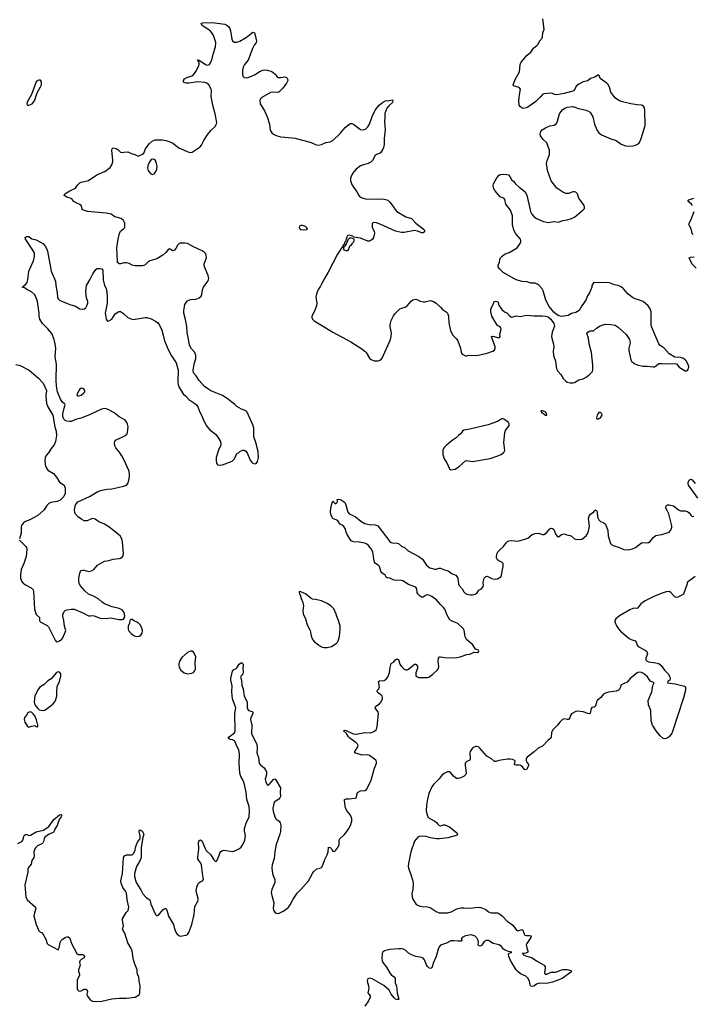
# Model space of a CAD drawing. Header units: inches. Extents: x 1678753 to 1858649, y 384643 to 522370.
# Tile 21 of 91: x 1757042 to 1766291, y 428554 to 442084. Entities that reach past the tile are written whole.
import ezdxf

# ---------------------------------------------------------------- set-up
doc = ezdxf.new("R2010")
doc.units = ezdxf.units.IN
doc.header["$MEASUREMENT"] = 0
for name, color, linetype in [('B7452', 7, 'Continuous'), ('B7453', 7, 'Continuous'), ('B7454', 7, 'Continuous'), ('B7462', 7, 'Continuous'), ('B7463', 7, 'Continuous'), ('B7464', 7, 'Continuous')]:
    doc.layers.add(name, color=color, linetype=linetype)

msp = doc.modelspace()

# ---------------------------------------------------------------- linework, layer by layer
at = {"layer": 'B7452', "color": 6, "elevation": 200}
for points in [[(1757140, 430000), (1757145, 429990), (1757261, 429890), (1757266, 429870), (1757244, 429810), (1757238, 429770), (1757268, 429650), (1757289, 429610), (1757305, 429565), (1757313, 429553), (1757350, 429534), (1757361, 429521), (1757400, 429450), (1757422, 429390), (1757436, 429376), (1757570, 429304), (1757584, 429330), (1757597, 429403), (1757612, 429430), (1757630, 429450), (1757666, 429474), (1757690, 429483), (1757710, 429482), (1757730, 429462), (1757754, 429390), (1757830, 429250), (1757850, 429240), (1757910, 429238), (1757920, 429230), (1757933, 429210), (1757928, 429192), (1757889, 429171), (1757869, 429150), (1757866, 429130), (1757874, 429090), (1757849, 429030), (1757849, 429010), (1757864, 428970), (1757864, 428950), (1757834, 428890), (1757831, 428870), (1757834, 428770), (1757841, 428750), (1757850, 428740), (1757870, 428733), (1757890, 428737), (1757930, 428760), (1757943, 428763), (1757950, 428764), (1757970, 428750), (1757973, 428730), (1757968, 428690), (1757972, 428672), (1758016, 428610), (1758053, 428593), (1758170, 428598), (1758310, 428628), (1758410, 428640), (1758510, 428637), (1758630, 428651), (1758689, 428690), (1758695, 428710), (1758697, 428810), (1758685, 428870), (1758682, 428930), (1758664, 428964), (1758659, 428990), (1758660, 429030), (1758621, 429121), (1758605, 429185), (1758588, 429290), (1758570, 429330), (1758530, 429401), (1758486, 429530), (1758463, 429570), (1758458, 429590), (1758469, 429630), (1758455, 429710), (1758458, 429730), (1758505, 429815), (1758535, 429845), (1758541, 429890), (1758521, 429990), (1758520, 430000)], [(1758818, 430000), (1758833, 429990), (1758844, 429930), (1758910, 429786), (1758930, 429770), (1758950, 429780), (1759010, 429851), (1759030, 429867), (1759050, 429876), (1759053, 429873), (1759070, 429832), (1759087, 429767), (1759157, 429650), (1759171, 429590), (1759190, 429544), (1759210, 429516), (1759230, 429500), (1759250, 429490), (1759330, 429504), (1759350, 429515), (1759370, 429540), (1759411, 429650), (1759441, 429790), (1759450, 429898), (1759491, 429970), (1759496, 429990), (1759496, 430000)]]:
    msp.add_lwpolyline(points, dxfattribs=at)
at = {"layer": 'B7453', "color": 6}
for points, elevation in [([(1760000, 436795), (1759897, 436877), (1759830, 436922), (1759670, 436986), (1759628, 437010), (1759584, 437044), (1759545, 437085), (1759508, 437128), (1759468, 437188), (1759430, 437230), (1759429, 437270), (1759446, 437370), (1759466, 437430), (1759464, 437470), (1759452, 437512), (1759403, 437563), (1759378, 437610), (1759370, 437670), (1759345, 437785), (1759341, 437870), (1759324, 437964), (1759301, 438050), (1759300, 438090), (1759315, 438170), (1759330, 438200), (1759350, 438221), (1759390, 438237), (1759470, 438242), (1759510, 438261), (1759536, 438284), (1759548, 438310), (1759556, 438370), (1759570, 438410), (1759630, 438490), (1759640, 438510), (1759643, 438530), (1759636, 438570), (1759585, 438690), (1759580, 438710), (1759581, 438730), (1759610, 438814), (1759607, 438847), (1759595, 438870), (1759578, 438890), (1759550, 438910), (1759430, 438963), (1759350, 439008), (1759314, 439014), (1759249, 439011), (1759230, 439005), (1759215, 438990), (1759190, 438942), (1759170, 438915), (1759150, 438909), (1759112, 438932), (1759090, 438929), (1759054, 438886), (1759010, 438848), (1758930, 438797), (1758830, 438770), (1758806, 438754), (1758770, 438717), (1758750, 438705), (1758730, 438701), (1758630, 438701), (1758590, 438710), (1758550, 438732), (1758510, 438743), (1758479, 438741), (1758430, 438730), (1758408, 438730), (1758389, 438749), (1758386, 438766), (1758376, 438950), (1758396, 439070), (1758414, 439146), (1758430, 439176), (1758470, 439211), (1758486, 439230), (1758490, 439242), (1758490, 439288), (1758470, 439324), (1758437, 439350), (1758350, 439377), (1758299, 439410), (1758277, 439417), (1758230, 439426), (1757973, 439450), (1757906, 439470), (1757889, 439529), (1757870, 439546), (1757830, 439562), (1757787, 439587), (1757761, 439621), (1757750, 439629), (1757690, 439645), (1757654, 439670), (1757662, 439690), (1757730, 439733), (1757809, 439770), (1757839, 439810), (1757874, 439846), (1757890, 439853), (1757990, 439875), (1758104, 439950), (1758210, 439997), (1758214, 440000)], 300), ([(1758819, 440000), (1758846, 439966), (1758870, 439959), (1758890, 439967), (1758910, 439990), (1758915, 440000)], 300), ([(1757041, 434930), (1757125, 434845), (1757134, 434830), (1757139, 434810), (1757133, 434707), (1757099, 434610), (1757064, 434530), (1757052, 434450), (1757053, 434410), (1757068, 434370), (1757090, 434343), (1757130, 434312), (1757199, 434279), (1757228, 434248), (1757234, 434230), (1757245, 433985), (1757268, 433910), (1757313, 433870), (1757317, 433830), (1757325, 433810), (1757419, 433759), (1757440, 433740), (1757530, 433556), (1757550, 433537), (1757570, 433539), (1757590, 433549), (1757620, 433570), (1757636, 433590), (1757670, 433670), (1757675, 433690), (1757660, 433750), (1757648, 433830), (1757634, 433886), (1757634, 433910), (1757655, 433950), (1757670, 433964), (1757690, 433975), (1757750, 433983), (1757790, 433983), (1757913, 433933), (1757990, 433892), (1758010, 433890), (1758050, 433898), (1758066, 433894), (1758150, 433859), (1758230, 433857), (1758290, 433866), (1758410, 433842), (1758457, 433843), (1758472, 433848), (1758484, 433870), (1758487, 433893), (1758477, 433937), (1758455, 433970), (1758410, 433993), (1758314, 434014), (1758210, 434058), (1758178, 434078), (1758130, 434122), (1758050, 434165), (1757989, 434189), (1757938, 434238), (1757875, 434310), (1757860, 434340), (1757855, 434370), (1757857, 434410), (1757870, 434477), (1757879, 434501), (1757890, 434513), (1757910, 434520), (1757930, 434520), (1757990, 434502), (1758030, 434509), (1758064, 434530), (1758113, 434587), (1758210, 434645), (1758270, 434654), (1758327, 434673), (1758410, 434678), (1758430, 434684), (1758450, 434698), (1758464, 434716), (1758471, 434750), (1758456, 434910), (1758448, 434950), (1758422, 434990), (1758270, 435115), (1758210, 435152), (1758130, 435183), (1758081, 435221), (1758050, 435229), (1758030, 435226), (1757970, 435200), (1757950, 435197), (1757930, 435199), (1757896, 435216), (1757850, 435250), (1757810, 435290), (1757799, 435310), (1757796, 435350), (1757810, 435416), (1757822, 435438), (1757841, 435459), (1758002, 435530), (1758118, 435602), (1758170, 435621), (1758247, 435633), (1758310, 435637), (1758390, 435658), (1758470, 435672), (1758510, 435689), (1758528, 435710), (1758545, 435755), (1758554, 435806), (1758553, 435850), (1758545, 435890), (1758481, 436030), (1758448, 436090), (1758410, 436147), (1758363, 436203), (1758352, 436230), (1758347, 436270), (1758351, 436290), (1758369, 436311), (1758460, 436350), (1758494, 436370), (1758514, 436390), (1758524, 436410), (1758531, 436450), (1758532, 436490), (1758526, 436526), (1758510, 436560), (1758487, 436587), (1758410, 436627), (1758341, 436681), (1758270, 436724), (1758230, 436739), (1758210, 436740), (1758166, 436730), (1758010, 436657), (1757890, 436610), (1757824, 436596), (1757750, 436564), (1757730, 436561), (1757690, 436567), (1757670, 436577), (1757650, 436596), (1757637, 436630), (1757636, 436670), (1757654, 436746), (1757669, 436790), (1757662, 436802), (1757630, 436830), (1757603, 436870), (1757564, 436970), (1757550, 437050), (1757544, 437130), (1757548, 437352), (1757532, 437452), (1757539, 437570), (1757532, 437632), (1757517, 437690), (1757483, 437770), (1757430, 437834), (1757356, 437910), (1757321, 437970), (1757311, 438010), (1757309, 438050), (1757286, 438210), (1757268, 438268), (1757248, 438308), (1757205, 438345), (1757150, 438370), (1757110, 438398), (1757078, 438410), (1757119, 438441), (1757145, 438475), (1757156, 438510), (1757166, 438630), (1757231, 438770), (1757246, 438830), (1757245, 438870), (1757235, 438895), (1757206, 438946), (1757135, 439050), (1757124, 439070), (1757119, 439090), (1757137, 439103), (1757150, 439107), (1757170, 439104), (1757210, 439075), (1757270, 439058), (1757329, 439029), (1757359, 439010), (1757391, 438970), (1757415, 438930), (1757425, 438905), (1757477, 438630), (1757535, 438490), (1757539, 438430), (1757558, 438330), (1757562, 438270), (1757570, 438249), (1757590, 438232), (1757630, 438210), (1757730, 438170), (1757810, 438148), (1757870, 438111), (1757910, 438105), (1757933, 438110), (1757950, 438125), (1757968, 438150), (1757980, 438190), (1757979, 438210), (1757963, 438263), (1757950, 438350), (1757959, 438430), (1758009, 438510), (1758048, 438592), (1758089, 438650), (1758110, 438663), (1758150, 438667), (1758170, 438661), (1758184, 438644), (1758190, 438510), (1758208, 438430), (1758230, 438390), (1758235, 438370), (1758245, 438290), (1758245, 438190), (1758218, 438050), (1758231, 437971), (1758250, 437942), (1758270, 437945), (1758310, 437971), (1758356, 438044), (1758407, 438073), (1758430, 438073), (1758470, 438048), (1758530, 437990), (1758570, 437973), (1758610, 437966), (1758630, 437967), (1758768, 437992), (1758790, 437992), (1758852, 437972), (1758910, 437943), (1758940, 437920), (1758967, 437887), (1758997, 437817), (1759017, 437750), (1759032, 437672), (1759084, 437550), (1759130, 437465), (1759192, 437370), (1759220, 437270), (1759216, 437110), (1759221, 437070), (1759234, 437030), (1759290, 436942), (1759327, 436910), (1759370, 436864), (1759450, 436811), (1759473, 436790), (1759490, 436766), (1759518, 436690), (1759550, 436630), (1759564, 436590), (1759610, 436503), (1759650, 436455), (1759733, 436390), (1759769, 436349), (1759805, 436290), (1759809, 436250), (1759804, 436230), (1759775, 436170), (1759745, 436070), (1759744, 436024), (1759749, 435990), (1759756, 435976), (1759767, 435967), (1759783, 435963), (1759830, 435966), (1759962, 436018), (1759997, 436050), (1760000, 436057)], 300), ([(1756990, 437344), (1757050, 437334), (1757175, 437270), (1757299, 437159), (1757364, 437090), (1757410, 436990), (1757400, 436910), (1757410, 436816), (1757430, 436762), (1757496, 436650), (1757526, 436490), (1757544, 436430), (1757550, 436370), (1757534, 436290), (1757517, 436243), (1757475, 436190), (1757450, 436148), (1757410, 436102), (1757393, 436070), (1757386, 436030), (1757392, 435970), (1757405, 435930), (1757430, 435896), (1757506, 435846), (1757530, 435822), (1757550, 435796), (1757588, 435730), (1757653, 435690), (1757668, 435648), (1757670, 435575), (1757650, 435530), (1757599, 435481), (1757558, 435462), (1757471, 435449), (1757443, 435437), (1757415, 435410), (1757377, 435350), (1757290, 435270), (1757183, 435210), (1757123, 435190), (1757094, 435170), (1757068, 435132), (1757063, 435117), (1757064, 435030), (1757040, 434950)], 300), ([(1760000, 432664), (1759969, 432750), (1759961, 432850), (1759965, 432930), (1759945, 433010), (1759946, 433030), (1759967, 433133), (1759984, 433150), (1760000, 433158)], 200), ([(1760000, 432164), (1759994, 432174), (1759970, 432189), (1759935, 432195), (1759911, 432210), (1759921, 432230), (1759995, 432285), (1760000, 432296)], 200), ([(1757015, 430765), (1757073, 430790), (1757086, 430810), (1757100, 430860), (1757110, 430880), (1757130, 430891), (1757170, 430875), (1757190, 430877), (1757270, 430922), (1757372, 430948), (1757442, 430998), (1757510, 431095), (1757590, 431156), (1757610, 431164), (1757617, 431157), (1757620, 431150), (1757614, 431130), (1757586, 431094), (1757557, 431010), (1757529, 430971), (1757514, 430926), (1757503, 430917), (1757446, 430894), (1757390, 430851), (1757377, 430830), (1757368, 430790), (1757356, 430764), (1757287, 430730), (1757266, 430710), (1757253, 430690), (1757239, 430650), (1757241, 430590), (1757235, 430570), (1757211, 430530), (1757200, 430480), (1757164, 430436), (1757156, 430410), (1757153, 430370), (1757115, 430195), (1757125, 430030), (1757140, 430000)], 200), ([(1758520, 430000), (1758510, 430080), (1758496, 430110), (1758459, 430159), (1758439, 430219), (1758435, 430250), (1758458, 430350), (1758469, 430571), (1758485, 430595), (1758510, 430609), (1758590, 430610), (1758614, 430630), (1758630, 430670), (1758634, 430710), (1758642, 430738), (1758669, 430791), (1758698, 430830), (1758701, 430839), (1758701, 430870), (1758685, 430930), (1758688, 430950), (1758710, 430946), (1758730, 430931), (1758748, 430890), (1758730, 430830), (1758728, 430788), (1758715, 430710), (1758711, 430569), (1758690, 430518), (1758650, 430450), (1758619, 430350), (1758620, 430310), (1758645, 430230), (1758666, 430190), (1758709, 430129), (1758736, 430070), (1758783, 430023), (1758818, 430000)], 200), ([(1759496, 430000), (1759495, 430010), (1759470, 430110), (1759478, 430170), (1759501, 430219), (1759523, 430237), (1759558, 430250), (1759570, 430270), (1759554, 430350), (1759541, 430470), (1759533, 430493), (1759505, 430530), (1759494, 430554), (1759492, 430570), (1759507, 430690), (1759503, 430777), (1759510, 430805), (1759530, 430814), (1759550, 430794), (1759586, 430706), (1759607, 430667), (1759669, 430609), (1759710, 430540), (1759730, 430523), (1759750, 430519), (1759768, 430552), (1759795, 430630), (1759810, 430652), (1759830, 430666), (1759850, 430670), (1759970, 430656), (1759996, 430664), (1760000, 430665)], 200)]:
    msp.add_lwpolyline(points, dxfattribs=dict(at, elevation=elevation))
at = {"layer": 'B7453', "color": 6, "elevation": 300}
for points in [[(1757890, 437021), (1757870, 437009), (1757856, 436990), (1757827, 436927), (1757837, 436917), (1757850, 436915), (1757890, 436925), (1757921, 436950), (1757936, 436970), (1757939, 436990), (1757924, 437010), (1757910, 437018)], [(1758570, 433844), (1758556, 433830), (1758551, 433790), (1758532, 433748), (1758532, 433710), (1758540, 433690), (1758574, 433650), (1758610, 433622), (1758630, 433614), (1758650, 433610), (1758686, 433614), (1758710, 433627), (1758726, 433654), (1758730, 433690), (1758724, 433724), (1758702, 433762), (1758677, 433790), (1758661, 433801), (1758607, 433827), (1758590, 433841)], [(1759390, 433407), (1759350, 433387), (1759270, 433321), (1759241, 433270), (1759230, 433230), (1759231, 433210), (1759235, 433190), (1759255, 433150), (1759303, 433110), (1759350, 433095), (1759410, 433103), (1759430, 433113), (1759446, 433130), (1759458, 433162), (1759455, 433250), (1759463, 433330), (1759454, 433354), (1759430, 433393), (1759410, 433407)], [(1757570, 433123), (1757550, 433113), (1757475, 433025), (1757430, 432997), (1757380, 432950), (1757318, 432910), (1757301, 432890), (1757250, 432792), (1757240, 432710), (1757250, 432670), (1757290, 432619), (1757310, 432601), (1757350, 432590), (1757390, 432596), (1757500, 432680), (1757526, 432710), (1757536, 432730), (1757552, 432790), (1757551, 432850), (1757558, 432922), (1757591, 432990), (1757610, 433070), (1757610, 433094), (1757590, 433120)], [(1757190, 432571), (1757172, 432568), (1757159, 432561), (1757145, 432550), (1757139, 432530), (1757110, 432494), (1757104, 432470), (1757113, 432430), (1757150, 432371), (1757170, 432364), (1757210, 432378), (1757250, 432386), (1757266, 432370), (1757290, 432365), (1757293, 432390), (1757275, 432465), (1757250, 432518), (1757230, 432545), (1757210, 432562)]]:
    msp.add_lwpolyline(points, close=True, dxfattribs=at)
at = {"layer": 'B7454', "color": 6, "elevation": 300}
for points in [[(1758214, 440000), (1758285, 440055), (1758310, 440090), (1758321, 440130), (1758323, 440150), (1758310, 440290), (1758313, 440310), (1758330, 440324), (1758370, 440314), (1758390, 440302), (1758430, 440262), (1758450, 440257), (1758474, 440266), (1758530, 440267), (1758590, 440242), (1758616, 440236), (1758670, 440211), (1758730, 440235), (1758749, 440250), (1758772, 440310), (1758821, 440379), (1758863, 440417), (1758906, 440434), (1759007, 440433), (1759050, 440426), (1759099, 440410), (1759150, 440386), (1759230, 440324), (1759370, 440262), (1759390, 440260), (1759414, 440266), (1759522, 440338), (1759541, 440358), (1759575, 440425), (1759622, 440498), (1759670, 440563), (1759730, 440616), (1759748, 440652), (1759751, 440670), (1759730, 440790), (1759700, 440910), (1759677, 441030), (1759681, 441110), (1759677, 441130), (1759642, 441190), (1759616, 441210), (1759590, 441219), (1759490, 441230), (1759370, 441213), (1759331, 441211), (1759310, 441218), (1759293, 441233), (1759295, 441250), (1759310, 441272), (1759341, 441290), (1759410, 441311), (1759430, 441326), (1759464, 441370), (1759507, 441450), (1759512, 441470), (1759510, 441490), (1759489, 441531), (1759511, 441530), (1759599, 441470), (1759630, 441461), (1759650, 441469), (1759668, 441490), (1759686, 441534), (1759703, 441610), (1759737, 441710), (1759738, 441770), (1759706, 441866), (1759692, 441892), (1759670, 441922), (1759645, 441945), (1759572, 441990), (1759548, 442010), (1759539, 442030), (1759557, 442043), (1759690, 442044), (1759862, 442022), (1759891, 442011), (1759912, 441991), (1759930, 441963), (1759940, 441930), (1759958, 441818), (1759970, 441793), (1759993, 441773), (1760000, 441773)], [(1758915, 440000), (1758929, 440030), (1758931, 440070), (1758925, 440110), (1758910, 440149), (1758890, 440163), (1758870, 440167), (1758850, 440163), (1758830, 440137), (1758808, 440092), (1758799, 440050), (1758810, 440010), (1758819, 440000)]]:
    msp.add_lwpolyline(points, dxfattribs=at)
at = {"layer": 'B7454', "color": 6, "elevation": 400}
msp.add_lwpolyline([(1757310, 441255), (1757290, 441247), (1757269, 441230), (1757204, 441056), (1757147, 440950), (1757143, 440930), (1757148, 440910), (1757170, 440909), (1757212, 440930), (1757233, 440950), (1757246, 440970), (1757281, 441079), (1757330, 441162), (1757341, 441190), (1757343, 441230), (1757330, 441253)], close=True, dxfattribs=at)
at = {"layer": 'B7462', "color": 6, "elevation": 200}
for points in [[(1760523, 430000), (1760539, 429950), (1760528, 429870), (1760531, 429850), (1760550, 429819), (1760570, 429806), (1760590, 429803), (1760610, 429808), (1760655, 429830), (1760701, 429859), (1760737, 429890), (1760760, 429920), (1760802, 429998), (1760803, 430000)], [(1762450, 430000), (1762490, 429936), (1762510, 429917), (1762550, 429901), (1762576, 429896), (1762650, 429894), (1762685, 429885), (1762770, 429829), (1762810, 429812), (1762830, 429809), (1762930, 429812), (1762974, 429826), (1763054, 429866), (1763110, 429881), (1763150, 429882), (1763230, 429876), (1763350, 429890), (1763384, 429884), (1763450, 429856), (1763490, 429825), (1763510, 429816), (1763531, 429811), (1763610, 429810), (1763630, 429803), (1763676, 429770), (1763748, 429690), (1763788, 429668), (1763821, 429641), (1763874, 429574), (1763890, 429566), (1763950, 429580), (1763966, 429566), (1763973, 429530), (1763990, 429503), (1764010, 429498), (1764050, 429500), (1764073, 429493), (1764070, 429470), (1764016, 429390), (1764008, 429370), (1764013, 429330), (1764030, 429290), (1764028, 429270), (1764003, 429257), (1763952, 429250), (1763967, 429247), (1763976, 429230), (1764090, 429195), (1764150, 429151), (1764253, 429093), (1764266, 429070), (1764267, 429050), (1764257, 428990), (1764268, 428968), (1764290, 428969), (1764350, 428995), (1764410, 428996), (1764436, 429004), (1764490, 429030), (1764510, 429033), (1764571, 429031), (1764619, 429019), (1764631, 429010), (1764614, 428990), (1764502, 428910), (1764455, 428890), (1764370, 428860), (1764290, 428840), (1764190, 428844), (1764150, 428832), (1764110, 428805), (1764090, 428800), (1764070, 428805), (1764062, 428822), (1764054, 428870), (1764030, 428915), (1764003, 428943), (1763930, 428972), (1763890, 429006), (1763869, 429030), (1763790, 429158), (1763767, 429210), (1763763, 429237), (1763769, 429251), (1763809, 429270), (1763761, 429281), (1763718, 429298), (1763693, 429313), (1763666, 429350), (1763636, 429370), (1763551, 429391), (1763490, 429432), (1763454, 429430), (1763430, 429416), (1763390, 429360), (1763370, 429355), (1763350, 429364), (1763345, 429370), (1763350, 429410), (1763346, 429430), (1763330, 429469), (1763306, 429490), (1763250, 429507), (1763170, 429493), (1763126, 429470), (1763111, 429450), (1763126, 429430), (1763118, 429422), (1763070, 429421), (1763010, 429428), (1762970, 429425), (1762910, 429396), (1762830, 429365), (1762810, 429343), (1762794, 429310), (1762770, 429210), (1762731, 429130), (1762710, 429057), (1762693, 429047), (1762670, 429056), (1762650, 429072), (1762636, 429096), (1762610, 429164), (1762590, 429190), (1762570, 429199), (1762490, 429213), (1762420, 429240), (1762390, 429258), (1762350, 429293), (1762319, 429310), (1762290, 429316), (1762250, 429317), (1762130, 429307), (1762060, 429290), (1762035, 429270), (1762028, 429250), (1762023, 429190), (1762028, 429150), (1762037, 429130), (1762085, 429065), (1762137, 428977), (1762156, 428956), (1762192, 428930), (1762204, 428910), (1762207, 428850), (1762222, 428802), (1762234, 428714), (1762254, 428626), (1762250, 428620), (1762230, 428618), (1762210, 428626), (1762190, 428642), (1762150, 428695), (1762124, 428750), (1762050, 428814), (1761890, 428905), (1761850, 428913), (1761830, 428905), (1761823, 428897), (1761820, 428870), (1761840, 428810), (1761845, 428775), (1761831, 428710), (1761859, 428670), (1761860, 428650), (1761838, 428602), (1761787, 428530)]]:
    msp.add_lwpolyline(points, dxfattribs=at)
at = {"layer": 'B7463', "color": 6}
for points, elevation in [([(1761641, 440000), (1761633, 439990), (1761608, 439950), (1761592, 439908), (1761591, 439870), (1761616, 439810), (1761678, 439718), (1761706, 439666), (1761725, 439645), (1761750, 439635), (1761810, 439619), (1761910, 439622), (1761970, 439618), (1762030, 439623), (1762070, 439615), (1762102, 439602), (1762130, 439575), (1762177, 439517), (1762199, 439479), (1762228, 439450), (1762350, 439377), (1762428, 439350), (1762490, 439290), (1762592, 439210), (1762606, 439190), (1762610, 439170), (1762590, 439153), (1762570, 439155), (1762510, 439178), (1762470, 439186), (1762330, 439161), (1762290, 439161), (1762253, 439167), (1762210, 439180), (1762010, 439270), (1761950, 439291), (1761910, 439297), (1761891, 439290), (1761891, 439230), (1761917, 439177), (1761923, 439150), (1761906, 439090), (1761894, 439070), (1761870, 439048), (1761850, 439041), (1761830, 439043), (1761730, 439081), (1761636, 439096), (1761622, 439110), (1761604, 439116), (1761570, 439122), (1761550, 439119), (1761537, 439083), (1761530, 439075), (1761524, 439036), (1761510, 439022), (1761503, 438997), (1761490, 438988), (1761482, 438958), (1761470, 438952), (1761410, 438860), (1761283, 438617), (1761232, 438530), (1761199, 438461), (1761190, 438452), (1761179, 438421), (1761150, 438380), (1761130, 438333), (1761115, 438270), (1761127, 438190), (1761124, 438150), (1761093, 438070), (1761059, 438010), (1761061, 437990), (1761070, 437970), (1761090, 437947), (1761252, 437852), (1761349, 437789), (1761597, 437657), (1761732, 437572), (1761788, 437530), (1761807, 437510), (1761853, 437433), (1761876, 437416), (1761916, 437396), (1761970, 437396), (1762010, 437412), (1762028, 437432), (1762140, 437690), (1762152, 437730), (1762155, 437775), (1762134, 437866), (1762134, 437894), (1762149, 437951), (1762183, 438017), (1762200, 438040), (1762270, 438113), (1762290, 438122), (1762344, 438136), (1762370, 438150), (1762425, 438215), (1762450, 438234), (1762490, 438242), (1762510, 438236), (1762550, 438214), (1762590, 438207), (1762613, 438207), (1762690, 438224), (1762730, 438213), (1762770, 438190), (1762831, 438131), (1762850, 438105), (1762907, 438070), (1762924, 438050), (1762939, 438010), (1762943, 437917), (1762964, 437810), (1762996, 437750), (1763050, 437698), (1763068, 437670), (1763102, 437570), (1763111, 437511), (1763127, 437490), (1763170, 437467), (1763190, 437467), (1763224, 437476), (1763330, 437470), (1763470, 437501), (1763547, 437530), (1763570, 437545), (1763581, 437570), (1763578, 437590), (1763530, 437730), (1763550, 437737), (1763630, 437714), (1763641, 437719), (1763649, 437730), (1763645, 437765), (1763661, 437830), (1763658, 437850), (1763650, 437862), (1763610, 437883), (1763592, 437910), (1763535, 438010), (1763520, 438070), (1763521, 438110), (1763550, 438162), (1763562, 438198), (1763570, 438211), (1763590, 438215), (1763610, 438205), (1763625, 438190), (1763626, 438170), (1763635, 438150), (1763670, 438101), (1763710, 438071), (1763738, 438058), (1763776, 438016), (1763801, 438001), (1763810, 437998), (1763870, 438014), (1763930, 438007), (1764010, 438024), (1764110, 438014), (1764230, 438017), (1764272, 438012), (1764310, 437999), (1764345, 437970), (1764387, 437910), (1764395, 437875), (1764363, 437790), (1764356, 437730), (1764358, 437710), (1764384, 437624), (1764385, 437590), (1764377, 437530), (1764380, 437470), (1764409, 437390), (1764425, 437285), (1764437, 437257), (1764481, 437210), (1764513, 437153), (1764550, 437115), (1764570, 437104), (1764610, 437093), (1764650, 437093), (1764670, 437099), (1764730, 437135), (1764790, 437151), (1764830, 437171), (1764879, 437210), (1764916, 437250), (1764922, 437278), (1764924, 437336), (1764903, 437510), (1764870, 437628), (1764864, 437710), (1764842, 437770), (1764852, 437790), (1764870, 437804), (1764890, 437808), (1764930, 437808), (1764974, 437846), (1765022, 437878), (1765090, 437898), (1765170, 437896), (1765230, 437888), (1765270, 437858), (1765379, 437759), (1765425, 437690), (1765433, 437670), (1765435, 437645), (1765419, 437570), (1765419, 437539), (1765445, 437410), (1765454, 437390), (1765490, 437359), (1765530, 437341), (1765610, 437321), (1765670, 437322), (1765750, 437313), (1765770, 437315), (1765799, 437330), (1765830, 437359), (1765870, 437360), (1765990, 437353), (1766050, 437361), (1766073, 437353), (1766110, 437311), (1766190, 437261), (1766210, 437259), (1766229, 437271), (1766242, 437310), (1766240, 437330), (1766212, 437390), (1766193, 437410), (1766170, 437427), (1766130, 437444), (1766050, 437449), (1765972, 437492), (1765904, 437570), (1765850, 437607), (1765832, 437630), (1765760, 437790), (1765723, 437883), (1765723, 438070), (1765709, 438110), (1765683, 438150), (1765613, 438210), (1765550, 438235), (1765507, 438247), (1765468, 438268), (1765410, 438313), (1765345, 438385), (1765310, 438411), (1765270, 438430), (1765220, 438440), (1765150, 438467), (1765050, 438475), (1765010, 438469), (1764950, 438473), (1764930, 438469), (1764911, 438430), (1764908, 438410), (1764875, 438330), (1764851, 438289), (1764828, 438230), (1764771, 438150), (1764736, 438090), (1764690, 438062), (1764630, 438047), (1764582, 438018), (1764490, 438004), (1764456, 438016), (1764417, 438037), (1764385, 438065), (1764321, 438141), (1764275, 438230), (1764240, 438360), (1764226, 438386), (1764187, 438430), (1764159, 438450), (1764130, 438464), (1764070, 438464), (1764022, 438482), (1763950, 438487), (1763870, 438510), (1763691, 438610), (1763639, 438659), (1763623, 438690), (1763623, 438710), (1763639, 438750), (1763646, 438790), (1763655, 438810), (1763670, 438829), (1763710, 438860), (1763774, 438886), (1763883, 438950), (1763922, 439010), (1763931, 439030), (1763933, 439050), (1763930, 439070), (1763863, 439143), (1763837, 439190), (1763819, 439270), (1763816, 439390), (1763790, 439468), (1763727, 439547), (1763712, 439612), (1763705, 439625), (1763650, 439650), (1763577, 439737), (1763559, 439770), (1763552, 439808), (1763556, 439830), (1763603, 439910), (1763634, 439946), (1763650, 439955), (1763690, 439960), (1763738, 439958), (1763765, 439950), (1763783, 439930), (1763810, 439879), (1763830, 439867), (1763858, 439830), (1763910, 439781), (1763990, 439725), (1764015, 439675), (1764067, 439450), (1764086, 439410), (1764110, 439380), (1764150, 439350), (1764246, 439310), (1764310, 439295), (1764390, 439310), (1764450, 439304), (1764510, 439327), (1764570, 439336), (1764630, 439353), (1764672, 439370), (1764734, 439426), (1764792, 439470), (1764810, 439490), (1764810, 439510), (1764802, 439530), (1764730, 439630), (1764714, 439690), (1764690, 439715), (1764670, 439720), (1764650, 439717), (1764590, 439695), (1764550, 439695), (1764510, 439712), (1764428, 439768), (1764348, 439870), (1764302, 440000)], 300), ([(1766294, 439530), (1766280, 439550), (1766230, 439590), (1766241, 439610), (1766310, 439631)], 200), ([(1766298, 439130), (1766288, 439150), (1766275, 439210), (1766250, 439250), (1766243, 439270), (1766248, 439290), (1766272, 439330), (1766314, 439450)], 200), ([(1766344, 438670), (1766290, 438726), (1766245, 438810), (1766270, 438822), (1766314, 438826)], 200), ([(1760000, 436057), (1760030, 436121), (1760050, 436131), (1760069, 436151), (1760111, 436171), (1760131, 436171), (1760150, 436156), (1760170, 436131), (1760213, 436030), (1760230, 436007), (1760250, 435991), (1760270, 435983), (1760294, 435986), (1760310, 436011), (1760327, 436070), (1760320, 436150), (1760290, 436274), (1760264, 436350), (1760260, 436470), (1760250, 436519), (1760170, 436690), (1760150, 436710), (1760094, 436734), (1760030, 436771), (1760000, 436795)], 300), ([(1766368, 435510), (1766238, 435690), (1766232, 435710), (1766232, 435730), (1766250, 435763), (1766270, 435770), (1766290, 435760), (1766330, 435712)], 200), ([(1760803, 430000), (1760859, 430081), (1760910, 430131), (1761013, 430250), (1761067, 430353), (1761084, 430376), (1761130, 430417), (1761170, 430425), (1761190, 430435), (1761210, 430465), (1761237, 430543), (1761272, 430610), (1761283, 430650), (1761290, 430712), (1761310, 430707), (1761330, 430691), (1761350, 430660), (1761357, 430657), (1761370, 430655), (1761390, 430674), (1761415, 430710), (1761434, 430750), (1761436, 430810), (1761443, 430830), (1761510, 430888), (1761542, 430930), (1761569, 430970), (1761589, 431010), (1761607, 431070), (1761609, 431109), (1761602, 431130), (1761590, 431154), (1761544, 431210), (1761522, 431250), (1761507, 431350), (1761510, 431370), (1761530, 431377), (1761570, 431376), (1761650, 431385), (1761667, 431393), (1761675, 431405), (1761683, 431450), (1761695, 431470), (1761730, 431487), (1761790, 431491), (1761810, 431506), (1761870, 431619), (1761921, 431799), (1761947, 431870), (1761948, 431890), (1761939, 431910), (1761850, 431974), (1761830, 431980), (1761750, 431977), (1761652, 432010), (1761651, 432030), (1761693, 432090), (1761695, 432110), (1761687, 432130), (1761666, 432150), (1761580, 432210), (1761562, 432230), (1761535, 432275), (1761495, 432310), (1761510, 432322), (1761530, 432317), (1761629, 432269), (1761670, 432264), (1761790, 432287), (1761870, 432284), (1761910, 432303), (1761948, 432332), (1761959, 432370), (1761976, 432550), (1761973, 432570), (1761932, 432630), (1761941, 432650), (1761990, 432684), (1762011, 432709), (1762030, 432750), (1762032, 432770), (1762026, 432790), (1762010, 432809), (1761977, 432830), (1761957, 432850), (1761962, 432870), (1761981, 432890), (1761988, 432910), (1761975, 432990), (1761990, 432999), (1762055, 433005), (1762070, 433013), (1762102, 433050), (1762126, 433114), (1762136, 433184), (1762150, 433236), (1762183, 433257), (1762210, 433286), (1762230, 433301), (1762238, 433298), (1762250, 433290), (1762271, 433230), (1762290, 433196), (1762323, 433163), (1762350, 433150), (1762370, 433150), (1762390, 433159), (1762470, 433226), (1762490, 433226), (1762510, 433199), (1762514, 433170), (1762488, 433110), (1762491, 433070), (1762510, 433053), (1762530, 433045), (1762650, 433043), (1762670, 433048), (1762725, 433090), (1762788, 433150), (1762801, 433170), (1762804, 433190), (1762797, 433270), (1762803, 433310), (1762813, 433327), (1762830, 433330), (1762881, 433321), (1762950, 433316), (1763050, 433321), (1763097, 433330), (1763190, 433361), (1763233, 433367), (1763290, 433394), (1763338, 433390), (1763350, 433398), (1763357, 433410), (1763350, 433422), (1763310, 433433), (1763272, 433492), (1763185, 433565), (1763166, 433606), (1763160, 433670), (1763147, 433710), (1763068, 433788), (1762990, 433817), (1762958, 433838), (1762921, 433901), (1762886, 433986), (1762870, 434007), (1762826, 434046), (1762774, 434114), (1762710, 434158), (1762670, 434177), (1762650, 434179), (1762630, 434174), (1762590, 434150), (1762570, 434150), (1762550, 434161), (1762516, 434196), (1762509, 434210), (1762505, 434265), (1762487, 434287), (1762390, 434323), (1762310, 434373), (1762290, 434380), (1762190, 434381), (1762130, 434408), (1762094, 434414), (1762083, 434423), (1762069, 434450), (1762021, 434481), (1762007, 434507), (1761988, 434570), (1761970, 434588), (1761933, 434610), (1761921, 434630), (1761910, 434670), (1761904, 434744), (1761897, 434770), (1761873, 434813), (1761838, 434858), (1761816, 434876), (1761789, 434889), (1761710, 434903), (1761633, 434910), (1761601, 434921), (1761544, 435010), (1761530, 435043), (1761521, 435081), (1761500, 435120), (1761477, 435137), (1761447, 435150), (1761416, 435196), (1761405, 435205), (1761350, 435231), (1761327, 435270), (1761316, 435310), (1761315, 435330), (1761330, 435418), (1761350, 435466), (1761370, 435445), (1761390, 435432), (1761408, 435450), (1761414, 435466), (1761409, 435491), (1761425, 435495), (1761449, 435491), (1761490, 435467), (1761511, 435450), (1761521, 435430), (1761556, 435316), (1761573, 435293), (1761656, 435256), (1761732, 435192), (1761790, 435159), (1761846, 435146), (1761930, 435144), (1761965, 435130), (1762130, 434912), (1762150, 434899), (1762170, 434894), (1762230, 434892), (1762250, 434884), (1762290, 434850), (1762332, 434832), (1762385, 434785), (1762530, 434709), (1762579, 434670), (1762636, 434590), (1762682, 434550), (1762750, 434533), (1762770, 434534), (1762810, 434549), (1762830, 434547), (1762870, 434528), (1762932, 434512), (1762987, 434470), (1763041, 434450), (1763055, 434435), (1763067, 434410), (1763078, 434330), (1763085, 434310), (1763124, 434264), (1763150, 434220), (1763170, 434201), (1763190, 434192), (1763237, 434183), (1763270, 434181), (1763306, 434190), (1763332, 434210), (1763357, 434243), (1763390, 434264), (1763410, 434284), (1763420, 434310), (1763417, 434350), (1763422, 434390), (1763430, 434411), (1763450, 434433), (1763470, 434436), (1763490, 434430), (1763530, 434407), (1763570, 434394), (1763610, 434400), (1763657, 434430), (1763667, 434450), (1763680, 434530), (1763691, 434570), (1763692, 434610), (1763672, 434630), (1763630, 434647), (1763610, 434663), (1763596, 434690), (1763596, 434710), (1763606, 434750), (1763618, 434770), (1763642, 434798), (1763695, 434845), (1763730, 434896), (1763750, 434913), (1763770, 434921), (1763810, 434927), (1763890, 434920), (1763990, 434944), (1764030, 434961), (1764089, 435011), (1764130, 435025), (1764170, 435029), (1764190, 435025), (1764230, 435008), (1764250, 435010), (1764285, 435035), (1764330, 435087), (1764350, 435096), (1764370, 435091), (1764381, 435081), (1764397, 435057), (1764410, 435020), (1764430, 434990), (1764450, 434977), (1764490, 435011), (1764530, 435021), (1764566, 435006), (1764610, 434998), (1764630, 434988), (1764670, 434952), (1764690, 434945), (1764730, 434940), (1764770, 434947), (1764790, 434958), (1764830, 434993), (1764850, 435020), (1764865, 435055), (1764875, 435125), (1764861, 435230), (1764870, 435260), (1764890, 435288), (1764937, 435323), (1764950, 435340), (1764970, 435350), (1764981, 435321), (1764988, 435250), (1765006, 435210), (1765028, 435190), (1765074, 435170), (1765099, 435150), (1765130, 435064), (1765134, 434990), (1765167, 434887), (1765183, 434870), (1765200, 434860), (1765291, 434831), (1765350, 434805), (1765410, 434800), (1765470, 434812), (1765508, 434832), (1765590, 434894), (1765610, 434901), (1765670, 434894), (1765690, 434900), (1765710, 434913), (1765751, 434969), (1765790, 434995), (1765810, 435002), (1765870, 435008), (1765970, 435044), (1765995, 435070), (1766009, 435110), (1766010, 435130), (1765966, 435294), (1765951, 435330), (1765926, 435370), (1765925, 435390), (1765936, 435410), (1765950, 435417), (1765970, 435417), (1766030, 435403), (1766051, 435391), (1766100, 435350), (1766130, 435336), (1766194, 435334), (1766224, 435324), (1766247, 435307), (1766270, 435276), (1766290, 435258), (1766310, 435262)], 200), ([(1766330, 434431), (1766218, 434350), (1766220, 434330), (1766170, 434190), (1766139, 434170), (1766090, 434148), (1766070, 434145), (1766050, 434153), (1766030, 434171), (1765994, 434214), (1765970, 434225), (1765930, 434221), (1765860, 434200), (1765761, 434159), (1765641, 434099), (1765583, 434057), (1765540, 434000), (1765530, 433994), (1765490, 433996), (1765472, 433992), (1765430, 433973), (1765290, 433890), (1765238, 433850), (1765225, 433830), (1765225, 433810), (1765250, 433754), (1765274, 433714), (1765302, 433682), (1765421, 433581), (1765450, 433565), (1765505, 433550), (1765519, 433530), (1765530, 433490), (1765545, 433470), (1765642, 433422), (1765664, 433404), (1765676, 433370), (1765650, 433310), (1765650, 433288), (1765669, 433270), (1765690, 433261), (1765790, 433248), (1765830, 433237), (1765864, 433210), (1765906, 433146), (1765964, 433090), (1765983, 433050), (1765987, 433030), (1765980, 433010), (1765954, 432990), (1765947, 432970), (1766056, 432956), (1766184, 432924), (1766196, 432916), (1766199, 432899), (1766197, 432870), (1766170, 432767), (1766013, 432290), (1766010, 432280), (1765970, 432230), (1765930, 432206), (1765910, 432204), (1765890, 432208), (1765850, 432245), (1765794, 432310), (1765744, 432390), (1765727, 432450), (1765718, 432590), (1765689, 432671), (1765683, 432730), (1765733, 432847), (1765747, 432933), (1765765, 432970), (1765714, 432994), (1765696, 433016), (1765676, 433056), (1765618, 433098), (1765590, 433114), (1765550, 433116), (1765530, 433108), (1765479, 433061), (1765438, 433030), (1765397, 432983), (1765314, 432946), (1765295, 432890), (1765276, 432870), (1765242, 432858), (1765137, 432843), (1765095, 432830), (1765070, 432815), (1765031, 432770), (1764982, 432730), (1764971, 432710), (1764966, 432670), (1764954, 432646), (1764942, 432638), (1764909, 432631), (1764900, 432620), (1764887, 432553), (1764876, 432544), (1764852, 432548), (1764790, 432574), (1764710, 432584), (1764690, 432579), (1764630, 432546), (1764617, 432523), (1764607, 432490), (1764590, 432466), (1764570, 432466), (1764530, 432479), (1764506, 432470), (1764470, 432433), (1764439, 432390), (1764390, 432345), (1764370, 432320), (1764355, 432285), (1764352, 432230), (1764347, 432210), (1764310, 432186), (1764230, 432101), (1764170, 432075), (1764118, 432022), (1764019, 431950), (1764008, 431930), (1764006, 431906), (1764010, 431887), (1764037, 431850), (1764039, 431830), (1764010, 431781), (1763990, 431775), (1763950, 431823), (1763930, 431837), (1763910, 431842), (1763870, 431838), (1763850, 431844), (1763846, 431850), (1763853, 431893), (1763841, 431910), (1763817, 431917), (1763782, 431922), (1763750, 431921), (1763630, 431905), (1763590, 431891), (1763570, 431892), (1763530, 431928), (1763464, 431964), (1763370, 432076), (1763350, 432091), (1763330, 432097), (1763310, 432096), (1763290, 432089), (1763264, 432070), (1763236, 432030), (1763232, 432008), (1763238, 431930), (1763232, 431908), (1763190, 431889), (1763167, 431870), (1763166, 431834), (1763182, 431730), (1763172, 431708), (1763152, 431690), (1763110, 431665), (1763070, 431655), (1763050, 431658), (1763029, 431669), (1763008, 431688), (1762970, 431735), (1762950, 431748), (1762926, 431750), (1762886, 431730), (1762853, 431707), (1762809, 431651), (1762730, 431575), (1762710, 431544), (1762670, 431450), (1762651, 431371), (1762638, 431290), (1762632, 431212), (1762634, 431190), (1762653, 431130), (1762671, 431110), (1762752, 431072), (1762774, 431054), (1762790, 431029), (1762809, 431009), (1762830, 431008), (1762870, 431019), (1762890, 431019), (1762951, 430991), (1763055, 430910), (1763062, 430890), (1763050, 430876), (1763032, 430868), (1762930, 430840), (1762810, 430827), (1762772, 430828), (1762690, 430841), (1762630, 430860), (1762550, 430866), (1762515, 430850), (1762470, 430796), (1762421, 430650), (1762388, 430490), (1762386, 430450), (1762396, 430396), (1762418, 430350), (1762450, 430250), (1762452, 430210), (1762446, 430134), (1762436, 430070), (1762439, 430030), (1762450, 430000), (1762450, 430000)], 200), ([(1760000, 433158), (1760014, 433166), (1760030, 433180), (1760060, 433230), (1760090, 433250), (1760113, 433230), (1760115, 433210), (1760109, 433170), (1760114, 433126), (1760110, 433090), (1760087, 433070), (1760078, 433050), (1760090, 433010), (1760097, 432937), (1760113, 432890), (1760129, 432790), (1760168, 432710), (1760172, 432690), (1760169, 432630), (1760175, 432615), (1760190, 432592), (1760239, 432579), (1760249, 432569), (1760247, 432550), (1760221, 432490), (1760217, 432470), (1760236, 432390), (1760229, 432270), (1760302, 432130), (1760308, 432070), (1760303, 432010), (1760326, 431946), (1760337, 431870), (1760349, 431849), (1760383, 431823), (1760403, 431803), (1760435, 431750), (1760436, 431710), (1760419, 431650), (1760425, 431605), (1760450, 431566), (1760470, 431568), (1760530, 431645), (1760551, 431651), (1760570, 431630), (1760627, 431530), (1760623, 431470), (1760629, 431410), (1760621, 431390), (1760607, 431373), (1760543, 431330), (1760530, 431290), (1760525, 431250), (1760527, 431210), (1760550, 431130), (1760570, 431100), (1760610, 431070), (1760626, 431050), (1760632, 431010), (1760630, 430930), (1760620, 430890), (1760569, 430750), (1760550, 430650), (1760543, 430557), (1760514, 430470), (1760508, 430430), (1760518, 430350), (1760530, 430310), (1760549, 430270), (1760552, 430250), (1760550, 430230), (1760508, 430130), (1760501, 430090), (1760508, 430048), (1760523, 430000)], 200), ([(1760000, 432296), (1760005, 432310), (1760000, 432550), (1760013, 432630), (1760000, 432664)], 200), ([(1760000, 430665), (1760065, 430695), (1760087, 430713), (1760103, 430737), (1760136, 430804), (1760147, 430873), (1760134, 430934), (1760133, 430970), (1760156, 431044), (1760197, 431130), (1760202, 431210), (1760196, 431270), (1760165, 431370), (1760155, 431470), (1760130, 431591), (1760117, 431630), (1760084, 431684), (1760071, 431730), (1760058, 431870), (1760063, 431990), (1760054, 432050), (1760024, 432110), (1760009, 432150), (1760000, 432164)], 200)]:
    msp.add_lwpolyline(points, dxfattribs=dict(at, elevation=elevation))
at = {"layer": 'B7463', "color": 6, "elevation": 300}
for points in [[(1760910, 439257), (1760891, 439249), (1760887, 439230), (1760890, 439222), (1760896, 439210), (1760910, 439199), (1760945, 439195), (1760990, 439202), (1760998, 439210), (1760990, 439226), (1760970, 439242), (1760930, 439256)], [(1761530, 438907), (1761510, 438919), (1761499, 438930), (1761499, 438950), (1761508, 438972), (1761520, 438980), (1761536, 439004), (1761565, 439075), (1761590, 439092), (1761635, 439075), (1761636, 439050), (1761630, 439029), (1761610, 439002), (1761590, 438978), (1761572, 438968), (1761572, 438952), (1761565, 438930), (1761550, 438909)], [(1764209, 436711), (1764215, 436690), (1764270, 436648), (1764289, 436651), (1764287, 436670), (1764275, 436690), (1764234, 436710)], [(1765010, 436689), (1764991, 436670), (1764981, 436650), (1764974, 436614), (1764978, 436598), (1764990, 436594), (1764998, 436602), (1765010, 436605), (1765030, 436612), (1765049, 436650), (1765048, 436670), (1765028, 436688)], [(1763690, 436600), (1763670, 436598), (1763610, 436564), (1763485, 436515), (1763230, 436458), (1763150, 436445), (1763130, 436429), (1763105, 436395), (1763074, 436370), (1763044, 436336), (1762990, 436303), (1762963, 436277), (1762910, 436239), (1762881, 436210), (1762868, 436190), (1762862, 436170), (1762860, 436110), (1762877, 436050), (1762914, 435994), (1762950, 435911), (1762970, 435897), (1763030, 435906), (1763090, 435948), (1763170, 436020), (1763190, 436025), (1763236, 436016), (1763270, 436015), (1763510, 436053), (1763618, 436090), (1763663, 436110), (1763690, 436130), (1763708, 436150), (1763715, 436170), (1763701, 436270), (1763715, 436410), (1763722, 436438), (1763771, 436510), (1763774, 436530), (1763763, 436550), (1763710, 436592)], [(1760890, 434226), (1760887, 434213), (1760890, 434194), (1760899, 434179), (1760911, 434130), (1760936, 434076), (1760942, 434050), (1760944, 434030), (1760934, 433970), (1760940, 433920), (1760972, 433850), (1760996, 433770), (1761035, 433690), (1761050, 433619), (1761070, 433568), (1761096, 433536), (1761150, 433492), (1761190, 433468), (1761230, 433459), (1761270, 433457), (1761330, 433469), (1761392, 433510), (1761410, 433530), (1761420, 433550), (1761440, 433610), (1761450, 433710), (1761447, 433750), (1761427, 433830), (1761404, 433884), (1761396, 433916), (1761361, 433990), (1761319, 434030), (1761270, 434062), (1761190, 434098), (1761110, 434117), (1761070, 434121), (1761050, 434130), (1760970, 434195), (1760910, 434222)]]:
    msp.add_lwpolyline(points, close=True, dxfattribs=at)
at = {"layer": 'B7464', "color": 6, "elevation": 300}
for points in [[(1764302, 440000), (1764299, 440010), (1764286, 440110), (1764294, 440150), (1764327, 440230), (1764329, 440250), (1764325, 440290), (1764289, 440390), (1764239, 440439), (1764202, 440490), (1764198, 440510), (1764201, 440530), (1764210, 440550), (1764228, 440570), (1764270, 440598), (1764330, 440626), (1764390, 440636), (1764421, 440659), (1764439, 440690), (1764465, 440790), (1764482, 440818), (1764510, 440849), (1764546, 440874), (1764570, 440882), (1764650, 440889), (1764724, 440864), (1764830, 440839), (1764870, 440822), (1764890, 440805), (1764924, 440750), (1764946, 440650), (1764976, 440570), (1765004, 440530), (1765044, 440504), (1765170, 440445), (1765243, 440423), (1765310, 440375), (1765372, 440352), (1765410, 440347), (1765471, 440349), (1765510, 440359), (1765557, 440383), (1765565, 440395), (1765587, 440450), (1765640, 440630), (1765636, 440836), (1765632, 440872), (1765618, 440898), (1765607, 440907), (1765591, 440911), (1765530, 440914), (1765446, 440926), (1765330, 440954), (1765290, 440971), (1765241, 441001), (1765211, 441031), (1765172, 441090), (1765150, 441158), (1765130, 441196), (1765110, 441218), (1765059, 441250), (1765032, 441272), (1765019, 441290), (1765010, 441318), (1764990, 441326), (1764984, 441316), (1764950, 441295), (1764890, 441274), (1764856, 441244), (1764790, 441230), (1764730, 441200), (1764694, 441170), (1764667, 441110), (1764650, 441100), (1764530, 441069), (1764430, 441053), (1764397, 441057), (1764370, 441069), (1764350, 441073), (1764250, 441065), (1764230, 441056), (1764200, 441020), (1764139, 440961), (1764030, 440883), (1764010, 440873), (1763970, 440866), (1763950, 440870), (1763927, 440887), (1763911, 440911), (1763907, 440967), (1763913, 441050), (1763930, 441130), (1763911, 441151), (1763834, 441174), (1763827, 441190), (1763859, 441270), (1763913, 441367), (1763924, 441470), (1763938, 441502), (1764022, 441598), (1764070, 441640), (1764108, 441692), (1764152, 441730), (1764169, 441750), (1764190, 441790), (1764224, 441830), (1764231, 441851), (1764237, 441903), (1764252, 441952), (1764234, 442094)], [(1760000, 441773), (1760030, 441773), (1760070, 441788), (1760146, 441834), (1760197, 441870), (1760230, 441901), (1760250, 441911), (1760270, 441905), (1760282, 441870), (1760298, 441790), (1760293, 441770), (1760266, 441734), (1760242, 441690), (1760185, 441530), (1760135, 441470), (1760116, 441430), (1760107, 441390), (1760105, 441330), (1760109, 441309), (1760128, 441288), (1760170, 441287), (1760230, 441307), (1760270, 441325), (1760350, 441376), (1760390, 441391), (1760410, 441394), (1760450, 441390), (1760507, 441370), (1760554, 441334), (1760581, 441301), (1760598, 441290), (1760630, 441288), (1760690, 441300), (1760712, 441292), (1760721, 441281), (1760726, 441270), (1760727, 441250), (1760710, 441210), (1760659, 441141), (1760610, 441094), (1760590, 441084), (1760530, 441090), (1760490, 441084), (1760370, 441015), (1760348, 440990), (1760342, 440970), (1760349, 440930), (1760410, 440830), (1760447, 440747), (1760476, 440650), (1760486, 440566), (1760510, 440530), (1760530, 440512), (1760571, 440491), (1760630, 440473), (1760690, 440470), (1760830, 440454), (1761050, 440396), (1761110, 440367), (1761130, 440363), (1761150, 440361), (1761190, 440369), (1761250, 440395), (1761310, 440405), (1761350, 440424), (1761450, 440520), (1761516, 440604), (1761570, 440646), (1761590, 440656), (1761610, 440656), (1761630, 440647), (1761708, 440588), (1761730, 440577), (1761770, 440572), (1761798, 440582), (1761828, 440612), (1761850, 440650), (1761888, 440752), (1761930, 440840), (1761986, 440910), (1762030, 440948), (1762070, 440968), (1762090, 440974), (1762110, 440971), (1762162, 440982), (1762170, 440982), (1762174, 440974), (1762170, 440946), (1762118, 440902), (1762091, 440869), (1762065, 440795), (1762064, 440730), (1762058, 440690), (1762069, 440570), (1762054, 440450), (1762056, 440370), (1762046, 440330), (1762030, 440294), (1762005, 440255), (1761990, 440245), (1761950, 440233), (1761930, 440217), (1761894, 440150), (1761870, 440126), (1761832, 440108), (1761769, 440091), (1761730, 440074), (1761670, 440032), (1761641, 440000)]]:
    msp.add_lwpolyline(points, dxfattribs=at)

doc.saveas('drawing.dxf')
